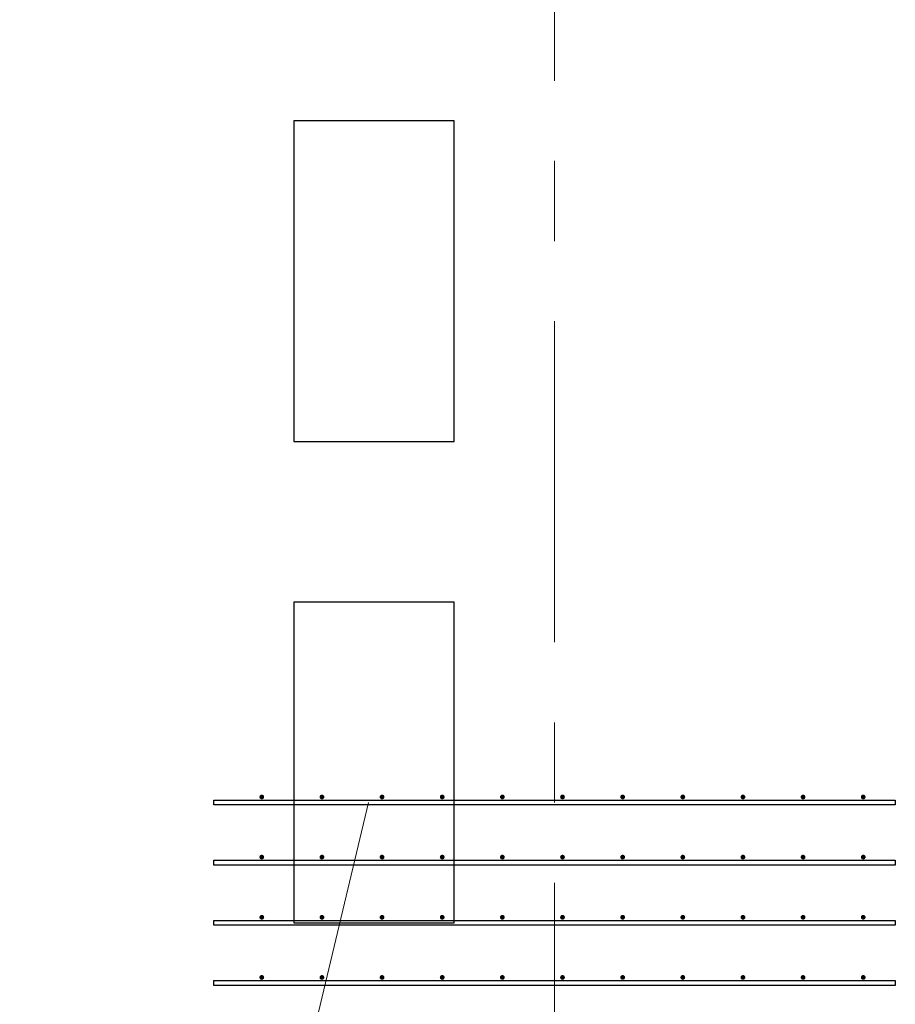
# Model space of a CAD drawing. Header units: metres. Extents: x -38 to 85, y -15 to 19.
# Tile 66 of 95: x 50.83 to 51.93, y 13.35 to 14.58. Entities that reach past the tile are written whole.
import ezdxf

# ---------------------------------------------------------------- set-up
doc = ezdxf.new("R2010")
doc.units = ezdxf.units.M
doc.linetypes.add('______11', pattern=[0.5, 0.4, -0.05, 0, -0.05])
doc.linetypes.add('______5', pattern=[1.1, 0.8, -0.1, 0.1, -0.1])
for name, color, linetype, lineweight in [('XR$2$Осевая линия (1)', 7, '______5', 13), ('XR$3$Арматурный каркас 01', 4, 'Continuous', 35), ('XR$3$Перекрытие (1)', 7, 'Continuous', 35)]:
    doc.layers.add(name, color=color, linetype=linetype, lineweight=lineweight)

msp = doc.modelspace()

# ---------------------------------------------------------------- hatches: boundary and pattern name
at = {"layer": 'XR$3$Арматурный каркас 01', "linetype": 'Continuous', "lineweight": 50, "transparency": 33554687}
for points in [[(51.138, 13.607), (51.1378, 13.6081), (51.1371, 13.6091), (51.1361, 13.6098), (51.135, 13.61), (51.1339, 13.6098), (51.1329, 13.6091), (51.1322, 13.6081), (51.132, 13.607), (51.1322, 13.6059), (51.1329, 13.6049), (51.1339, 13.6042), (51.135, 13.604), (51.1361, 13.6042), (51.1371, 13.6049), (51.1378, 13.6059)], [(51.213, 13.607), (51.2128, 13.6081), (51.2121, 13.6091), (51.2111, 13.6098), (51.21, 13.61), (51.2089, 13.6098), (51.2079, 13.6091), (51.2072, 13.6081), (51.207, 13.607), (51.2072, 13.6059), (51.2079, 13.6049), (51.2089, 13.6042), (51.21, 13.604), (51.2111, 13.6042), (51.2121, 13.6049), (51.2128, 13.6059)], [(51.288, 13.607), (51.2878, 13.6081), (51.2871, 13.6091), (51.2861, 13.6098), (51.285, 13.61), (51.2839, 13.6098), (51.2829, 13.6091), (51.2822, 13.6081), (51.282, 13.607), (51.2822, 13.6059), (51.2829, 13.6049), (51.2839, 13.6042), (51.285, 13.604), (51.2861, 13.6042), (51.2871, 13.6049), (51.2878, 13.6059)], [(51.363, 13.607), (51.3628, 13.6081), (51.3621, 13.6091), (51.3611, 13.6098), (51.36, 13.61), (51.3589, 13.6098), (51.3579, 13.6091), (51.3572, 13.6081), (51.357, 13.607), (51.3572, 13.6059), (51.3579, 13.6049), (51.3589, 13.6042), (51.36, 13.604), (51.3611, 13.6042), (51.3621, 13.6049), (51.3628, 13.6059)], [(51.438, 13.607), (51.4378, 13.6081), (51.4371, 13.6091), (51.4361, 13.6098), (51.435, 13.61), (51.4339, 13.6098), (51.4329, 13.6091), (51.4322, 13.6081), (51.432, 13.607), (51.4322, 13.6059), (51.4329, 13.6049), (51.4339, 13.6042), (51.435, 13.604), (51.4361, 13.6042), (51.4371, 13.6049), (51.4378, 13.6059)], [(51.513, 13.607), (51.5128, 13.6081), (51.5121, 13.6091), (51.5111, 13.6098), (51.51, 13.61), (51.5089, 13.6098), (51.5079, 13.6091), (51.5072, 13.6081), (51.507, 13.607), (51.5072, 13.6059), (51.5079, 13.6049), (51.5089, 13.6042), (51.51, 13.604), (51.5111, 13.6042), (51.5121, 13.6049), (51.5128, 13.6059)], [(51.588, 13.607), (51.5878, 13.6081), (51.5871, 13.6091), (51.5861, 13.6098), (51.585, 13.61), (51.5839, 13.6098), (51.5829, 13.6091), (51.5822, 13.6081), (51.582, 13.607), (51.5822, 13.6059), (51.5829, 13.6049), (51.5839, 13.6042), (51.585, 13.604), (51.5861, 13.6042), (51.5871, 13.6049), (51.5878, 13.6059)], [(51.663, 13.607), (51.6628, 13.6081), (51.6621, 13.6091), (51.6611, 13.6098), (51.66, 13.61), (51.6589, 13.6098), (51.6579, 13.6091), (51.6572, 13.6081), (51.657, 13.607), (51.6572, 13.6059), (51.6579, 13.6049), (51.6589, 13.6042), (51.66, 13.604), (51.6611, 13.6042), (51.6621, 13.6049), (51.6628, 13.6059)], [(51.738, 13.607), (51.7378, 13.6081), (51.7371, 13.6091), (51.7361, 13.6098), (51.735, 13.61), (51.7339, 13.6098), (51.7329, 13.6091), (51.7322, 13.6081), (51.732, 13.607), (51.7322, 13.6059), (51.7329, 13.6049), (51.7339, 13.6042), (51.735, 13.604), (51.7361, 13.6042), (51.7371, 13.6049), (51.7378, 13.6059)], [(51.813, 13.607), (51.8128, 13.6081), (51.8121, 13.6091), (51.8111, 13.6098), (51.81, 13.61), (51.8089, 13.6098), (51.8079, 13.6091), (51.8072, 13.6081), (51.807, 13.607), (51.8072, 13.6059), (51.8079, 13.6049), (51.8089, 13.6042), (51.81, 13.604), (51.8111, 13.6042), (51.8121, 13.6049), (51.8128, 13.6059)], [(51.888, 13.607), (51.8878, 13.6081), (51.8871, 13.6091), (51.8861, 13.6098), (51.885, 13.61), (51.8839, 13.6098), (51.8829, 13.6091), (51.8822, 13.6081), (51.882, 13.607), (51.8822, 13.6059), (51.8829, 13.6049), (51.8839, 13.6042), (51.885, 13.604), (51.8861, 13.6042), (51.8871, 13.6049), (51.8878, 13.6059)], [(51.138, 13.532), (51.1378, 13.5331), (51.1371, 13.5341), (51.1361, 13.5348), (51.135, 13.535), (51.1339, 13.5348), (51.1329, 13.5341), (51.1322, 13.5331), (51.132, 13.532), (51.1322, 13.5309), (51.1329, 13.5299), (51.1339, 13.5292), (51.135, 13.529), (51.1361, 13.5292), (51.1371, 13.5299), (51.1378, 13.5309)], [(51.213, 13.532), (51.2128, 13.5331), (51.2121, 13.5341), (51.2111, 13.5348), (51.21, 13.535), (51.2089, 13.5348), (51.2079, 13.5341), (51.2072, 13.5331), (51.207, 13.532), (51.2072, 13.5309), (51.2079, 13.5299), (51.2089, 13.5292), (51.21, 13.529), (51.2111, 13.5292), (51.2121, 13.5299), (51.2128, 13.5309)], [(51.288, 13.532), (51.2878, 13.5331), (51.2871, 13.5341), (51.2861, 13.5348), (51.285, 13.535), (51.2839, 13.5348), (51.2829, 13.5341), (51.2822, 13.5331), (51.282, 13.532), (51.2822, 13.5309), (51.2829, 13.5299), (51.2839, 13.5292), (51.285, 13.529), (51.2861, 13.5292), (51.2871, 13.5299), (51.2878, 13.5309)], [(51.363, 13.532), (51.3628, 13.5331), (51.3621, 13.5341), (51.3611, 13.5348), (51.36, 13.535), (51.3589, 13.5348), (51.3579, 13.5341), (51.3572, 13.5331), (51.357, 13.532), (51.3572, 13.5309), (51.3579, 13.5299), (51.3589, 13.5292), (51.36, 13.529), (51.3611, 13.5292), (51.3621, 13.5299), (51.3628, 13.5309)], [(51.438, 13.532), (51.4378, 13.5331), (51.4371, 13.5341), (51.4361, 13.5348), (51.435, 13.535), (51.4339, 13.5348), (51.4329, 13.5341), (51.4322, 13.5331), (51.432, 13.532), (51.4322, 13.5309), (51.4329, 13.5299), (51.4339, 13.5292), (51.435, 13.529), (51.4361, 13.5292), (51.4371, 13.5299), (51.4378, 13.5309)], [(51.513, 13.532), (51.5128, 13.5331), (51.5121, 13.5341), (51.5111, 13.5348), (51.51, 13.535), (51.5089, 13.5348), (51.5079, 13.5341), (51.5072, 13.5331), (51.507, 13.532), (51.5072, 13.5309), (51.5079, 13.5299), (51.5089, 13.5292), (51.51, 13.529), (51.5111, 13.5292), (51.5121, 13.5299), (51.5128, 13.5309)], [(51.588, 13.532), (51.5878, 13.5331), (51.5871, 13.5341), (51.5861, 13.5348), (51.585, 13.535), (51.5839, 13.5348), (51.5829, 13.5341), (51.5822, 13.5331), (51.582, 13.532), (51.5822, 13.5309), (51.5829, 13.5299), (51.5839, 13.5292), (51.585, 13.529), (51.5861, 13.5292), (51.5871, 13.5299), (51.5878, 13.5309)], [(51.663, 13.532), (51.6628, 13.5331), (51.6621, 13.5341), (51.6611, 13.5348), (51.66, 13.535), (51.6589, 13.5348), (51.6579, 13.5341), (51.6572, 13.5331), (51.657, 13.532), (51.6572, 13.5309), (51.6579, 13.5299), (51.6589, 13.5292), (51.66, 13.529), (51.6611, 13.5292), (51.6621, 13.5299), (51.6628, 13.5309)], [(51.738, 13.532), (51.7378, 13.5331), (51.7371, 13.5341), (51.7361, 13.5348), (51.735, 13.535), (51.7339, 13.5348), (51.7329, 13.5341), (51.7322, 13.5331), (51.732, 13.532), (51.7322, 13.5309), (51.7329, 13.5299), (51.7339, 13.5292), (51.735, 13.529), (51.7361, 13.5292), (51.7371, 13.5299), (51.7378, 13.5309)], [(51.813, 13.532), (51.8128, 13.5331), (51.8121, 13.5341), (51.8111, 13.5348), (51.81, 13.535), (51.8089, 13.5348), (51.8079, 13.5341), (51.8072, 13.5331), (51.807, 13.532), (51.8072, 13.5309), (51.8079, 13.5299), (51.8089, 13.5292), (51.81, 13.529), (51.8111, 13.5292), (51.8121, 13.5299), (51.8128, 13.5309)], [(51.888, 13.532), (51.8878, 13.5331), (51.8871, 13.5341), (51.8861, 13.5348), (51.885, 13.535), (51.8839, 13.5348), (51.8829, 13.5341), (51.8822, 13.5331), (51.882, 13.532), (51.8822, 13.5309), (51.8829, 13.5299), (51.8839, 13.5292), (51.885, 13.529), (51.8861, 13.5292), (51.8871, 13.5299), (51.8878, 13.5309)], [(51.138, 13.457), (51.1378, 13.4581), (51.1371, 13.4591), (51.1361, 13.4598), (51.135, 13.46), (51.1339, 13.4598), (51.1329, 13.4591), (51.1322, 13.4581), (51.132, 13.457), (51.1322, 13.4559), (51.1329, 13.4549), (51.1339, 13.4542), (51.135, 13.454), (51.1361, 13.4542), (51.1371, 13.4549), (51.1378, 13.4559)], [(51.213, 13.457), (51.2128, 13.4581), (51.2121, 13.4591), (51.2111, 13.4598), (51.21, 13.46), (51.2089, 13.4598), (51.2079, 13.4591), (51.2072, 13.4581), (51.207, 13.457), (51.2072, 13.4559), (51.2079, 13.4549), (51.2089, 13.4542), (51.21, 13.454), (51.2111, 13.4542), (51.2121, 13.4549), (51.2128, 13.4559)], [(51.288, 13.457), (51.2878, 13.4581), (51.2871, 13.4591), (51.2861, 13.4598), (51.285, 13.46), (51.2839, 13.4598), (51.2829, 13.4591), (51.2822, 13.4581), (51.282, 13.457), (51.2822, 13.4559), (51.2829, 13.4549), (51.2839, 13.4542), (51.285, 13.454), (51.2861, 13.4542), (51.2871, 13.4549), (51.2878, 13.4559)], [(51.363, 13.457), (51.3628, 13.4581), (51.3621, 13.4591), (51.3611, 13.4598), (51.36, 13.46), (51.3589, 13.4598), (51.3579, 13.4591), (51.3572, 13.4581), (51.357, 13.457), (51.3572, 13.4559), (51.3579, 13.4549), (51.3589, 13.4542), (51.36, 13.454), (51.3611, 13.4542), (51.3621, 13.4549), (51.3628, 13.4559)], [(51.438, 13.457), (51.4378, 13.4581), (51.4371, 13.4591), (51.4361, 13.4598), (51.435, 13.46), (51.4339, 13.4598), (51.4329, 13.4591), (51.4322, 13.4581), (51.432, 13.457), (51.4322, 13.4559), (51.4329, 13.4549), (51.4339, 13.4542), (51.435, 13.454), (51.4361, 13.4542), (51.4371, 13.4549), (51.4378, 13.4559)], [(51.513, 13.457), (51.5128, 13.4581), (51.5121, 13.4591), (51.5111, 13.4598), (51.51, 13.46), (51.5089, 13.4598), (51.5079, 13.4591), (51.5072, 13.4581), (51.507, 13.457), (51.5072, 13.4559), (51.5079, 13.4549), (51.5089, 13.4542), (51.51, 13.454), (51.5111, 13.4542), (51.5121, 13.4549), (51.5128, 13.4559)], [(51.588, 13.457), (51.5878, 13.4581), (51.5871, 13.4591), (51.5861, 13.4598), (51.585, 13.46), (51.5839, 13.4598), (51.5829, 13.4591), (51.5822, 13.4581), (51.582, 13.457), (51.5822, 13.4559), (51.5829, 13.4549), (51.5839, 13.4542), (51.585, 13.454), (51.5861, 13.4542), (51.5871, 13.4549), (51.5878, 13.4559)], [(51.663, 13.457), (51.6628, 13.4581), (51.6621, 13.4591), (51.6611, 13.4598), (51.66, 13.46), (51.6589, 13.4598), (51.6579, 13.4591), (51.6572, 13.4581), (51.657, 13.457), (51.6572, 13.4559), (51.6579, 13.4549), (51.6589, 13.4542), (51.66, 13.454), (51.6611, 13.4542), (51.6621, 13.4549), (51.6628, 13.4559)], [(51.738, 13.457), (51.7378, 13.4581), (51.7371, 13.4591), (51.7361, 13.4598), (51.735, 13.46), (51.7339, 13.4598), (51.7329, 13.4591), (51.7322, 13.4581), (51.732, 13.457), (51.7322, 13.4559), (51.7329, 13.4549), (51.7339, 13.4542), (51.735, 13.454), (51.7361, 13.4542), (51.7371, 13.4549), (51.7378, 13.4559)], [(51.813, 13.457), (51.8128, 13.4581), (51.8121, 13.4591), (51.8111, 13.4598), (51.81, 13.46), (51.8089, 13.4598), (51.8079, 13.4591), (51.8072, 13.4581), (51.807, 13.457), (51.8072, 13.4559), (51.8079, 13.4549), (51.8089, 13.4542), (51.81, 13.454), (51.8111, 13.4542), (51.8121, 13.4549), (51.8128, 13.4559)], [(51.888, 13.457), (51.8878, 13.4581), (51.8871, 13.4591), (51.8861, 13.4598), (51.885, 13.46), (51.8839, 13.4598), (51.8829, 13.4591), (51.8822, 13.4581), (51.882, 13.457), (51.8822, 13.4559), (51.8829, 13.4549), (51.8839, 13.4542), (51.885, 13.454), (51.8861, 13.4542), (51.8871, 13.4549), (51.8878, 13.4559)], [(51.138, 13.382), (51.1378, 13.3831), (51.1371, 13.3841), (51.1361, 13.3848), (51.135, 13.385), (51.1339, 13.3848), (51.1329, 13.3841), (51.1322, 13.3831), (51.132, 13.382), (51.1322, 13.3809), (51.1329, 13.3799), (51.1339, 13.3792), (51.135, 13.379), (51.1361, 13.3792), (51.1371, 13.3799), (51.1378, 13.3809)], [(51.213, 13.382), (51.2128, 13.3831), (51.2121, 13.3841), (51.2111, 13.3848), (51.21, 13.385), (51.2089, 13.3848), (51.2079, 13.3841), (51.2072, 13.3831), (51.207, 13.382), (51.2072, 13.3809), (51.2079, 13.3799), (51.2089, 13.3792), (51.21, 13.379), (51.2111, 13.3792), (51.2121, 13.3799), (51.2128, 13.3809)], [(51.288, 13.382), (51.2878, 13.3831), (51.2871, 13.3841), (51.2861, 13.3848), (51.285, 13.385), (51.2839, 13.3848), (51.2829, 13.3841), (51.2822, 13.3831), (51.282, 13.382), (51.2822, 13.3809), (51.2829, 13.3799), (51.2839, 13.3792), (51.285, 13.379), (51.2861, 13.3792), (51.2871, 13.3799), (51.2878, 13.3809)], [(51.363, 13.382), (51.3628, 13.3831), (51.3621, 13.3841), (51.3611, 13.3848), (51.36, 13.385), (51.3589, 13.3848), (51.3579, 13.3841), (51.3572, 13.3831), (51.357, 13.382), (51.3572, 13.3809), (51.3579, 13.3799), (51.3589, 13.3792), (51.36, 13.379), (51.3611, 13.3792), (51.3621, 13.3799), (51.3628, 13.3809)], [(51.438, 13.382), (51.4378, 13.3831), (51.4371, 13.3841), (51.4361, 13.3848), (51.435, 13.385), (51.4339, 13.3848), (51.4329, 13.3841), (51.4322, 13.3831), (51.432, 13.382), (51.4322, 13.3809), (51.4329, 13.3799), (51.4339, 13.3792), (51.435, 13.379), (51.4361, 13.3792), (51.4371, 13.3799), (51.4378, 13.3809)], [(51.513, 13.382), (51.5128, 13.3831), (51.5121, 13.3841), (51.5111, 13.3848), (51.51, 13.385), (51.5089, 13.3848), (51.5079, 13.3841), (51.5072, 13.3831), (51.507, 13.382), (51.5072, 13.3809), (51.5079, 13.3799), (51.5089, 13.3792), (51.51, 13.379), (51.5111, 13.3792), (51.5121, 13.3799), (51.5128, 13.3809)], [(51.588, 13.382), (51.5878, 13.3831), (51.5871, 13.3841), (51.5861, 13.3848), (51.585, 13.385), (51.5839, 13.3848), (51.5829, 13.3841), (51.5822, 13.3831), (51.582, 13.382), (51.5822, 13.3809), (51.5829, 13.3799), (51.5839, 13.3792), (51.585, 13.379), (51.5861, 13.3792), (51.5871, 13.3799), (51.5878, 13.3809)], [(51.663, 13.382), (51.6628, 13.3831), (51.6621, 13.3841), (51.6611, 13.3848), (51.66, 13.385), (51.6589, 13.3848), (51.6579, 13.3841), (51.6572, 13.3831), (51.657, 13.382), (51.6572, 13.3809), (51.6579, 13.3799), (51.6589, 13.3792), (51.66, 13.379), (51.6611, 13.3792), (51.6621, 13.3799), (51.6628, 13.3809)], [(51.738, 13.382), (51.7378, 13.3831), (51.7371, 13.3841), (51.7361, 13.3848), (51.735, 13.385), (51.7339, 13.3848), (51.7329, 13.3841), (51.7322, 13.3831), (51.732, 13.382), (51.7322, 13.3809), (51.7329, 13.3799), (51.7339, 13.3792), (51.735, 13.379), (51.7361, 13.3792), (51.7371, 13.3799), (51.7378, 13.3809)], [(51.813, 13.382), (51.8128, 13.3831), (51.8121, 13.3841), (51.8111, 13.3848), (51.81, 13.385), (51.8089, 13.3848), (51.8079, 13.3841), (51.8072, 13.3831), (51.807, 13.382), (51.8072, 13.3809), (51.8079, 13.3799), (51.8089, 13.3792), (51.81, 13.379), (51.8111, 13.3792), (51.8121, 13.3799), (51.8128, 13.3809)], [(51.888, 13.382), (51.8878, 13.3831), (51.8871, 13.3841), (51.8861, 13.3848), (51.885, 13.385), (51.8839, 13.3848), (51.8829, 13.3841), (51.8822, 13.3831), (51.882, 13.382), (51.8822, 13.3809), (51.8829, 13.3799), (51.8839, 13.3792), (51.885, 13.379), (51.8861, 13.3792), (51.8871, 13.3799), (51.8878, 13.3809)]]:
    msp.add_hatch(color=2, dxfattribs=at).paths.add_polyline_path(points)

# ---------------------------------------------------------------- linework, layer by layer
at = {"color": 7, "linetype": 'Continuous', "lineweight": 13, "transparency": 33554687}
msp.add_line((51.268, 13.6), (50.8331, 11.7715), dxfattribs=at)
at = {"layer": 'XR$2$Осевая линия (1)', "color": 253, "linetype": '______11', "lineweight": 13, "true_color": 0xa0a0a0, "transparency": 33554687}
msp.add_line((51.5, 6.8), (51.5, 18.35), dxfattribs=at)
at = {"layer": 'XR$3$Арматурный каркас 01', "color": 2, "linetype": 'Continuous', "lineweight": 25, "transparency": 33554687}
for points in [[(51.075, 13.603), (51.925, 13.603), (51.925, 13.597), (51.075, 13.597), (51.075, 13.603)], [(51.075, 13.603), (51.925, 13.603), (51.925, 13.597), (51.075, 13.597), (51.075, 13.603)], [(51.075, 13.528), (51.925, 13.528), (51.925, 13.522), (51.075, 13.522), (51.075, 13.528)], [(51.075, 13.528), (51.925, 13.528), (51.925, 13.522), (51.075, 13.522), (51.075, 13.528)], [(51.075, 13.453), (51.925, 13.453), (51.925, 13.447), (51.075, 13.447), (51.075, 13.453)], [(51.075, 13.453), (51.925, 13.453), (51.925, 13.447), (51.075, 13.447), (51.075, 13.453)], [(51.075, 13.378), (51.925, 13.378), (51.925, 13.372), (51.075, 13.372), (51.075, 13.378)], [(51.075, 13.378), (51.925, 13.378), (51.925, 13.372), (51.075, 13.372), (51.075, 13.378)]]:
    msp.add_lwpolyline(points, dxfattribs=at)
at = {"layer": 'XR$3$Перекрытие (1)', "color": 7, "linetype": 'Continuous', "lineweight": 25, "transparency": 33554687}
for p, q in [((51.175, 14.45), (51.175, 14.05)), ((51.375, 14.45), (51.175, 14.45)), ((51.375, 14.05), (51.375, 14.45)), ((51.175, 14.05), (51.375, 14.05)), ((51.175, 13.85), (51.175, 13.45)), ((51.375, 13.85), (51.175, 13.85)), ((51.375, 13.45), (51.375, 13.85)), ((51.175, 13.45), (51.375, 13.45))]:
    msp.add_line(p, q, dxfattribs=at)

doc.saveas('drawing.dxf')
